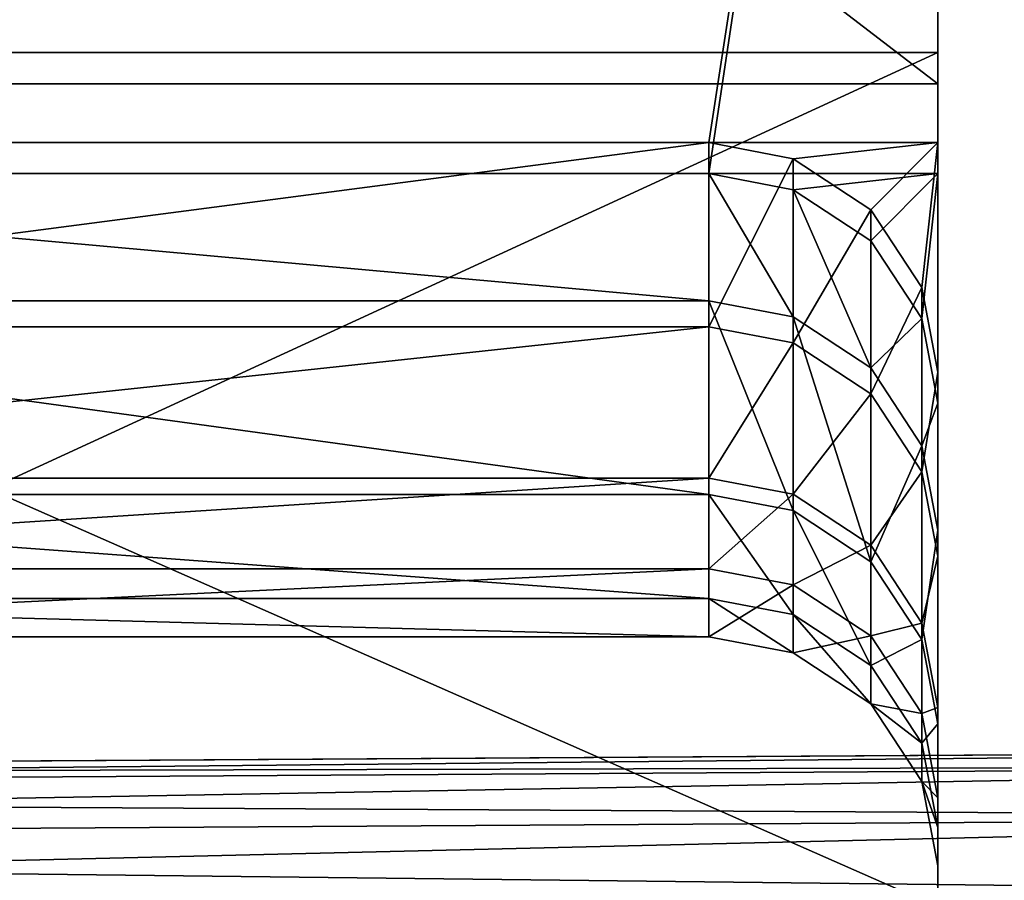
# Model space of a CAD drawing. Extents: x -0.5 to 19.9, y -0.4 to 1.1.
# Tile 62 of 111: x 0.0444 to 0.0613, y -0.3717 to -0.3569. Entities that reach past the tile are written whole.
import ezdxf

# ---------------------------------------------------------------- set-up
doc = ezdxf.new("R2010")
doc.units = 0
doc.layers.get('0').update_dxf_attribs({"color": 13, "linetype": 'CONTINUOUS'})

# ---------------------------------------------------------------- blocks, each defined once
blk = doc.blocks.new('GROUP1_1')
for p, q in [((0.060163, -0.333401, 1.077668), (0.060163, -0.357466, 1.077668)), ((0.060163, -0.358, 1.729877), (0.060163, -0.333401, 1.729877)), ((0.060163, -0.359543, 1.677711), (0.060163, -0.333401, 1.677711)), ((0.060163, -0.333401, 1.12967), (0.060163, -0.359009, 1.12967)), ((0.060163, -0.357466, 1.077668), (0.028079, -0.357466, 1.077668)), ((0.060163, -0.357466, 1.077668), (0.060163, -0.372231, 1.078654)), ((0.060163, -0.359009, 1.12967), (0.060163, -0.357466, 1.077668)), ((0.060163, -0.358, 1.729877), (0.028079, -0.358, 1.729877)), ((0.060163, -0.372127, 1.729244), (0.060163, -0.358, 1.729877)), ((0.060163, -0.358, 1.729877), (0.060163, -0.359543, 1.677711)), ((0.056229, -0.359009, 1.12967), (0.032013, -0.359009, 1.12967)), ((0.056229, -0.362173, 1.181036), (0.056229, -0.359009, 1.12967)), ((0.057677, -0.359286, 1.12967), (0.056229, -0.359009, 1.12967)), ((0.060163, -0.359009, 1.12967), (0.056229, -0.359009, 1.12967)), ((0.057677, -0.359286, 1.12967), (0.060163, -0.359009, 1.12967)), ((0.060163, -0.359009, 1.12967), (0.05901, -0.360163, 1.12967)), ((0.059886, -0.361499, 1.12967), (0.060163, -0.359009, 1.12967)), ((0.060163, -0.362949, 1.12967), (0.060163, -0.359009, 1.12967)), ((0.057677, -0.362449, 1.181036), (0.057677, -0.359286, 1.12967)), ((0.057677, -0.359286, 1.12967), (0.05901, -0.360163, 1.12967)), ((0.032013, -0.359543, 1.677711), (0.056229, -0.359543, 1.677711)), ((0.056229, -0.359543, 1.677711), (0.056229, -0.361725, 1.620593)), ((0.056229, -0.359543, 1.677711), (0.057677, -0.359819, 1.677711)), ((0.056229, -0.359543, 1.677711), (0.060163, -0.359543, 1.677711)), ((0.057677, -0.359819, 1.677711), (0.060163, -0.359543, 1.677711)), ((0.05901, -0.360697, 1.677711), (0.060163, -0.359543, 1.677711)), ((0.060163, -0.359543, 1.677711), (0.059886, -0.362032, 1.677711)), ((0.060163, -0.359543, 1.677711), (0.060163, -0.363482, 1.677711)), ((0.057677, -0.359819, 1.677711), (0.057677, -0.362001, 1.620593)), ((0.05901, -0.360697, 1.677711), (0.057677, -0.359819, 1.677711)), ((0.05901, -0.360163, 1.12967), (0.059886, -0.361499, 1.12967)), ((0.05901, -0.363325, 1.181036), (0.05901, -0.360163, 1.12967)), ((0.059886, -0.362032, 1.677711), (0.05901, -0.360697, 1.677711)), ((0.05901, -0.360697, 1.677711), (0.05901, -0.362878, 1.620593)), ((0.059886, -0.361499, 1.12967), (0.060163, -0.362949, 1.12967)), ((0.059886, -0.364659, 1.181036), (0.059886, -0.361499, 1.12967)), ((0.056229, -0.361725, 1.620593), (0.032013, -0.361725, 1.620593)), ((0.056229, -0.361725, 1.620593), (0.056229, -0.365051, 1.544393)), ((0.057677, -0.362001, 1.620593), (0.056229, -0.361725, 1.620593)), ((0.057677, -0.362001, 1.620593), (0.057677, -0.365327, 1.544393)), ((0.05901, -0.362878, 1.620593), (0.057677, -0.362001, 1.620593)), ((0.060163, -0.363482, 1.677711), (0.059886, -0.362032, 1.677711)), ((0.059886, -0.362032, 1.677711), (0.059886, -0.364213, 1.620593)), ((0.056229, -0.362173, 1.181036), (0.032013, -0.362173, 1.181036)), ((0.056229, -0.36477, 1.239593), (0.056229, -0.362173, 1.181036)), ((0.057677, -0.362449, 1.181036), (0.056229, -0.362173, 1.181036)), ((0.057677, -0.365047, 1.239593), (0.057677, -0.362449, 1.181036)), ((0.05901, -0.363325, 1.181036), (0.057677, -0.362449, 1.181036)), ((0.059886, -0.364213, 1.620593), (0.05901, -0.362878, 1.620593)), ((0.05901, -0.362878, 1.620593), (0.05901, -0.366204, 1.544393)), ((0.060163, -0.375317, 1.12967), (0.060163, -0.362949, 1.12967)), ((0.060163, -0.362949, 1.12967), (0.060163, -0.366108, 1.181036)), ((0.05901, -0.365923, 1.239593), (0.05901, -0.363325, 1.181036)), ((0.059886, -0.364659, 1.181036), (0.05901, -0.363325, 1.181036)), ((0.060163, -0.365662, 1.620593), (0.060163, -0.363482, 1.677711)), ((0.060163, -0.363482, 1.677711), (0.060163, -0.375213, 1.677711)), ((0.060163, -0.365662, 1.620593), (0.059886, -0.364213, 1.620593)), ((0.059886, -0.364213, 1.620593), (0.059886, -0.367538, 1.544393)), ((0.056229, -0.36477, 1.239593), (0.032013, -0.36477, 1.239593)), ((0.056229, -0.366326, 1.315793), (0.056229, -0.36477, 1.239593)), ((0.057677, -0.365047, 1.239593), (0.056229, -0.36477, 1.239593)), ((0.059886, -0.367257, 1.239593), (0.059886, -0.364659, 1.181036)), ((0.060163, -0.366108, 1.181036), (0.059886, -0.364659, 1.181036)), ((0.056229, -0.365051, 1.544393), (0.032013, -0.365051, 1.544393)), ((0.056229, -0.365051, 1.544393), (0.056229, -0.366834, 1.468193)), ((0.057677, -0.365327, 1.544393), (0.056229, -0.365051, 1.544393)), ((0.057677, -0.366602, 1.315793), (0.057677, -0.365047, 1.239593)), ((0.05901, -0.365923, 1.239593), (0.057677, -0.365047, 1.239593)), ((0.057677, -0.365327, 1.544393), (0.057677, -0.36711, 1.468193)), ((0.05901, -0.366204, 1.544393), (0.057677, -0.365327, 1.544393)), ((0.060163, -0.378027, 1.620593), (0.060163, -0.365662, 1.620593)), ((0.060163, -0.368987, 1.544393), (0.060163, -0.365662, 1.620593)), ((0.05901, -0.367478, 1.315793), (0.05901, -0.365923, 1.239593)), ((0.059886, -0.367257, 1.239593), (0.05901, -0.365923, 1.239593)), ((0.060163, -0.377955, 1.181036), (0.060163, -0.366108, 1.181036)), ((0.060163, -0.366108, 1.181036), (0.060163, -0.368705, 1.239593)), ((0.056229, -0.366326, 1.315793), (0.032013, -0.366326, 1.315793)), ((0.056229, -0.367492, 1.391993), (0.056229, -0.366326, 1.315793)), ((0.057677, -0.366602, 1.315793), (0.056229, -0.366326, 1.315793)), ((0.059886, -0.367538, 1.544393), (0.05901, -0.366204, 1.544393)), ((0.05901, -0.366204, 1.544393), (0.05901, -0.367986, 1.468193)), ((0.057677, -0.367768, 1.391993), (0.057677, -0.366602, 1.315793)), ((0.05901, -0.367478, 1.315793), (0.057677, -0.366602, 1.315793)), ((0.056229, -0.366834, 1.468193), (0.032013, -0.366834, 1.468193)), ((0.056229, -0.366834, 1.468193), (0.056229, -0.367492, 1.391993)), ((0.057677, -0.36711, 1.468193), (0.056229, -0.366834, 1.468193)), ((0.057677, -0.36711, 1.468193), (0.057677, -0.367768, 1.391993)), ((0.05901, -0.367986, 1.468193), (0.057677, -0.36711, 1.468193)), ((0.059886, -0.368812, 1.315793), (0.059886, -0.367257, 1.239593)), ((0.060163, -0.368705, 1.239593), (0.059886, -0.367257, 1.239593)), ((0.056229, -0.367492, 1.391993), (0.032013, -0.367492, 1.391993)), ((0.057677, -0.367768, 1.391993), (0.056229, -0.367492, 1.391993)), ((0.05901, -0.368644, 1.391993), (0.05901, -0.367478, 1.315793)), ((0.059886, -0.368812, 1.315793), (0.05901, -0.367478, 1.315793)), ((0.060163, -0.368987, 1.544393), (0.059886, -0.367538, 1.544393)), ((0.059886, -0.367538, 1.544393), (0.059886, -0.36932, 1.468193)), ((0.05901, -0.368644, 1.391993), (0.057677, -0.367768, 1.391993)), ((0.059886, -0.36932, 1.468193), (0.05901, -0.367986, 1.468193)), ((0.05901, -0.367986, 1.468193), (0.05901, -0.368644, 1.391993)), ((0.059886, -0.369978, 1.391993), (0.05901, -0.368644, 1.391993)), ((0.059886, -0.369978, 1.391993), (0.059886, -0.368812, 1.315793)), ((0.060163, -0.37026, 1.315793), (0.059886, -0.368812, 1.315793)), ((0.060163, -0.380489, 1.239593), (0.060163, -0.368705, 1.239593)), ((0.060163, -0.368705, 1.239593), (0.060163, -0.37026, 1.315793)), ((0.060163, -0.380813, 1.544393), (0.060163, -0.368987, 1.544393)), ((0.060163, -0.370769, 1.468193), (0.060163, -0.368987, 1.544393)), ((0.060163, -0.370769, 1.468193), (0.059886, -0.36932, 1.468193)), ((0.059886, -0.36932, 1.468193), (0.059886, -0.369978, 1.391993)), ((0.075538, -0.369435, 0.91233), (-0.000019, -0.3699, 0.91233)), ((-0.000019, -0.3699, 0.936097), (0.075538, -0.369435, 0.936097)), ((0.075538, -0.369435, 0.630868), (-0.000019, -0.3699, 0.630868)), ((-0.000019, -0.3699, 0.654635), (0.075538, -0.369435, 0.654635)), ((-0.000019, -0.370176, 0.937545), (0.075538, -0.369711, 0.937545)), ((-0.000019, -0.370176, 0.910882), (0.075538, -0.369711, 0.910882)), ((-0.000019, -0.370176, 0.656083), (0.075538, -0.369711, 0.656083)), ((-0.000019, -0.370176, 0.62942), (0.075538, -0.369711, 0.62942)), ((0.060163, -0.371426, 1.391993), (0.059886, -0.369978, 1.391993)), ((0.060163, -0.38198, 1.315793), (0.060163, -0.37026, 1.315793)), ((0.060163, -0.37026, 1.315793), (0.060163, -0.371426, 1.391993)), ((-0.000019, -0.371052, 0.909549), (0.075538, -0.370587, 0.909549)), ((-0.000019, -0.371052, 0.938879), (0.075538, -0.370587, 0.938879)), ((-0.000019, -0.371052, 0.628086), (0.075538, -0.370587, 0.628086)), ((-0.000019, -0.371052, 0.657417), (0.075538, -0.370587, 0.657417)), ((0.060163, -0.382509, 1.468193), (0.060163, -0.370769, 1.468193)), ((0.060163, -0.371426, 1.391993), (0.060163, -0.370769, 1.468193)), ((0.060163, -0.38308, 1.391993), (0.060163, -0.371426, 1.391993))]:
    blk.add_line(p, q)
at = {"color": 7}
mesh = blk.add_polyface(dxfattribs=at)
corners = [(0.060163, -0.333401, 1.077668), (0.028079, -0.357466, 1.077668), (0.028079, -0.333401, 1.077668), (0.060163, -0.357466, 1.077668)]
mesh.append_faces([[corners[k] for k in face] for face in [(0, 1, 2), (1, 0, 3)]], dxfattribs={"vtx0": -1, "color": 7})
mesh = blk.add_polyface(dxfattribs=at)
corners = [(0.060163, -0.358, 1.729877), (0.028079, -0.333401, 1.729877), (0.028079, -0.358, 1.729877), (0.060163, -0.333401, 1.729877)]
mesh.append_faces([[corners[k] for k in face] for face in [(0, 1, 2), (1, 0, 3)]], dxfattribs={"vtx0": -1, "color": 7})
mesh = blk.add_polyface(dxfattribs=at)
corners = [(0.060163, -0.333401, 1.677711), (0.028079, -0.359543, 1.677711), (0.028079, -0.333401, 1.677711), (0.032013, -0.359543, 1.677711), (0.056229, -0.359543, 1.677711), (0.060163, -0.359543, 1.677711)]
mesh.append_faces([[corners[k] for k in face] for face in [(0, 1, 2), (4, 0, 5)]], dxfattribs={"vtx0": -1, "color": 7})
mesh.append_faces([[corners[k] for k in face] for face in [(1, 0, 3), (3, 0, 4)]], dxfattribs={"vtx0": -1, "vtx1": -1, "color": 7})
mesh = blk.add_polyface(dxfattribs=at)
corners = [(0.032013, -0.359009, 1.12967), (0.028079, -0.333401, 1.12967), (0.028079, -0.359009, 1.12967), (0.060163, -0.333401, 1.12967), (0.056229, -0.359009, 1.12967), (0.060163, -0.359009, 1.12967)]
mesh.append_faces([[corners[k] for k in face] for face in [(0, 1, 2), (3, 4, 5)]], dxfattribs={"vtx0": -1, "color": 7})
mesh.append_faces([[corners[k] for k in face] for face in [(1, 0, 3)]], dxfattribs={"vtx0": -1, "vtx1": -1, "color": 7})
mesh.append_faces([[corners[k] for k in face] for face in [(3, 0, 4)]], dxfattribs={"vtx0": -1, "vtx2": -1, "color": 7})
mesh = blk.add_polyface(dxfattribs=at)
corners = [(0.060163, -0.333401, 1.677711), (0.060163, -0.358, 1.729877), (0.060163, -0.359543, 1.677711), (0.060163, -0.333401, 1.729877)]
mesh.append_faces([[corners[k] for k in face] for face in [(0, 1, 2), (1, 0, 3)]], dxfattribs={"vtx0": -1, "color": 7})
mesh = blk.add_polyface(dxfattribs=at)
corners = [(0.060163, -0.357466, 1.077668), (0.060163, -0.333401, 1.12967), (0.060163, -0.359009, 1.12967), (0.060163, -0.333401, 1.077668)]
mesh.append_faces([[corners[k] for k in face] for face in [(0, 1, 2), (1, 0, 3)]], dxfattribs={"vtx0": -1, "color": 7})
mesh = blk.add_polyface(dxfattribs=at)
corners = [(0.060163, -0.357466, 1.077668), (0.028079, -0.372231, 1.078654), (0.028079, -0.357466, 1.077668), (0.060163, -0.372231, 1.078654)]
mesh.append_faces([[corners[k] for k in face] for face in [(0, 1, 2), (1, 0, 3)]], dxfattribs={"vtx0": -1, "color": 7})
mesh = blk.add_polyface(dxfattribs=at)
corners = [(0.060163, -0.372231, 1.078654), (0.060163, -0.362949, 1.12967), (0.060163, -0.375317, 1.12967), (0.060163, -0.357466, 1.077668), (0.060163, -0.359009, 1.12967)]
mesh.append_faces([[corners[k] for k in face] for face in [(0, 1, 2), (1, 3, 4)]], dxfattribs={"vtx0": -1, "color": 7})
mesh.append_faces([[corners[k] for k in face] for face in [(1, 0, 3)]], dxfattribs={"vtx0": -1, "vtx2": -1, "color": 7})
mesh = blk.add_polyface(dxfattribs=at)
corners = [(0.060163, -0.372127, 1.729244), (0.028079, -0.358, 1.729877), (0.028079, -0.372127, 1.729244), (0.060163, -0.358, 1.729877)]
mesh.append_faces([[corners[k] for k in face] for face in [(0, 1, 2), (1, 0, 3)]], dxfattribs={"vtx0": -1, "color": 7})
mesh = blk.add_polyface(dxfattribs=at)
corners = [(0.060163, -0.363482, 1.677711), (0.060163, -0.372127, 1.729244), (0.060163, -0.375213, 1.677711), (0.060163, -0.358, 1.729877), (0.060163, -0.359543, 1.677711)]
mesh.append_faces([[corners[k] for k in face] for face in [(0, 1, 2), (3, 0, 4)]], dxfattribs={"vtx0": -1, "color": 7})
mesh.append_faces([[corners[k] for k in face] for face in [(1, 0, 3)]], dxfattribs={"vtx0": -1, "vtx1": -1, "color": 7})
mesh = blk.add_polyface(dxfattribs=at)
corners = [(0.032013, -0.362173, 1.181036), (0.056229, -0.359009, 1.12967), (0.032013, -0.359009, 1.12967), (0.056229, -0.362173, 1.181036)]
mesh.append_faces([[corners[k] for k in face] for face in [(0, 1, 2), (1, 0, 3)]], dxfattribs={"vtx0": -1, "color": 7})
mesh = blk.add_polyface(dxfattribs=at)
corners = [(0.056229, -0.362173, 1.181036), (0.057677, -0.359286, 1.12967), (0.056229, -0.359009, 1.12967), (0.057677, -0.362449, 1.181036)]
mesh.append_faces([[corners[k] for k in face] for face in [(0, 1, 2), (1, 0, 3)]], dxfattribs={"vtx0": -1, "color": 7})
mesh = blk.add_polyface(dxfattribs=at)
corners = [(0.060163, -0.359009, 1.12967), (0.056229, -0.359009, 1.12967), (0.057677, -0.359286, 1.12967)]
mesh.append_faces([[corners[k] for k in face] for face in [(0, 1, 2)]], dxfattribs={"color": 7})
mesh = blk.add_polyface(dxfattribs=at)
corners = [(0.060163, -0.359009, 1.12967), (0.057677, -0.359286, 1.12967), (0.05901, -0.360163, 1.12967)]
mesh.append_faces([[corners[k] for k in face] for face in [(0, 1, 2)]], dxfattribs={"color": 7})
mesh = blk.add_polyface(dxfattribs=at)
corners = [(0.060163, -0.359009, 1.12967), (0.05901, -0.360163, 1.12967), (0.059886, -0.361499, 1.12967)]
mesh.append_faces([[corners[k] for k in face] for face in [(0, 1, 2)]], dxfattribs={"color": 7})
mesh = blk.add_polyface(dxfattribs=at)
corners = [(0.060163, -0.359009, 1.12967), (0.059886, -0.361499, 1.12967), (0.060163, -0.362949, 1.12967)]
mesh.append_faces([[corners[k] for k in face] for face in [(0, 1, 2)]], dxfattribs={"color": 7})
mesh = blk.add_polyface(dxfattribs=at)
corners = [(0.057677, -0.362449, 1.181036), (0.05901, -0.360163, 1.12967), (0.057677, -0.359286, 1.12967), (0.05901, -0.363325, 1.181036)]
mesh.append_faces([[corners[k] for k in face] for face in [(0, 1, 2), (1, 0, 3)]], dxfattribs={"vtx0": -1, "color": 7})
mesh = blk.add_polyface(dxfattribs=at)
corners = [(0.032013, -0.359543, 1.677711), (0.056229, -0.361725, 1.620593), (0.032013, -0.361725, 1.620593), (0.056229, -0.359543, 1.677711)]
mesh.append_faces([[corners[k] for k in face] for face in [(0, 1, 2), (1, 0, 3)]], dxfattribs={"vtx0": -1, "color": 7})
mesh = blk.add_polyface(dxfattribs=at)
corners = [(0.056229, -0.359543, 1.677711), (0.057677, -0.362001, 1.620593), (0.056229, -0.361725, 1.620593), (0.057677, -0.359819, 1.677711)]
mesh.append_faces([[corners[k] for k in face] for face in [(0, 1, 2), (1, 0, 3)]], dxfattribs={"vtx0": -1, "color": 7})
mesh = blk.add_polyface(dxfattribs=at)
corners = [(0.060163, -0.359543, 1.677711), (0.057677, -0.359819, 1.677711), (0.056229, -0.359543, 1.677711)]
mesh.append_faces([[corners[k] for k in face] for face in [(0, 1, 2)]], dxfattribs={"color": 7})
mesh = blk.add_polyface(dxfattribs=at)
corners = [(0.060163, -0.359543, 1.677711), (0.05901, -0.360697, 1.677711), (0.057677, -0.359819, 1.677711)]
mesh.append_faces([[corners[k] for k in face] for face in [(0, 1, 2)]], dxfattribs={"color": 7})
mesh = blk.add_polyface(dxfattribs=at)
corners = [(0.060163, -0.359543, 1.677711), (0.059886, -0.362032, 1.677711), (0.05901, -0.360697, 1.677711)]
mesh.append_faces([[corners[k] for k in face] for face in [(0, 1, 2)]], dxfattribs={"color": 7})
mesh = blk.add_polyface(dxfattribs=at)
corners = [(0.060163, -0.363482, 1.677711), (0.059886, -0.362032, 1.677711), (0.060163, -0.359543, 1.677711)]
mesh.append_faces([[corners[k] for k in face] for face in [(0, 1, 2)]], dxfattribs={"color": 7})
mesh = blk.add_polyface(dxfattribs=at)
corners = [(0.057677, -0.359819, 1.677711), (0.05901, -0.362878, 1.620593), (0.057677, -0.362001, 1.620593), (0.05901, -0.360697, 1.677711)]
mesh.append_faces([[corners[k] for k in face] for face in [(0, 1, 2), (1, 0, 3)]], dxfattribs={"vtx0": -1, "color": 7})
mesh = blk.add_polyface(dxfattribs=at)
corners = [(0.059886, -0.361499, 1.12967), (0.05901, -0.363325, 1.181036), (0.059886, -0.364659, 1.181036), (0.05901, -0.360163, 1.12967)]
mesh.append_faces([[corners[k] for k in face] for face in [(0, 1, 2), (1, 0, 3)]], dxfattribs={"vtx0": -1, "color": 7})
mesh = blk.add_polyface(dxfattribs=at)
corners = [(0.05901, -0.362878, 1.620593), (0.059886, -0.362032, 1.677711), (0.059886, -0.364213, 1.620593), (0.05901, -0.360697, 1.677711)]
mesh.append_faces([[corners[k] for k in face] for face in [(0, 1, 2), (1, 0, 3)]], dxfattribs={"vtx0": -1, "color": 7})
mesh = blk.add_polyface(dxfattribs=at)
corners = [(0.060163, -0.362949, 1.12967), (0.059886, -0.364659, 1.181036), (0.060163, -0.366108, 1.181036), (0.059886, -0.361499, 1.12967)]
mesh.append_faces([[corners[k] for k in face] for face in [(0, 1, 2), (1, 0, 3)]], dxfattribs={"vtx0": -1, "color": 7})
mesh = blk.add_polyface(dxfattribs=at)
corners = [(0.032013, -0.361725, 1.620593), (0.056229, -0.365051, 1.544393), (0.032013, -0.365051, 1.544393), (0.056229, -0.361725, 1.620593)]
mesh.append_faces([[corners[k] for k in face] for face in [(0, 1, 2), (1, 0, 3)]], dxfattribs={"vtx0": -1, "color": 7})
mesh = blk.add_polyface(dxfattribs=at)
corners = [(0.056229, -0.361725, 1.620593), (0.057677, -0.365327, 1.544393), (0.056229, -0.365051, 1.544393), (0.057677, -0.362001, 1.620593)]
mesh.append_faces([[corners[k] for k in face] for face in [(0, 1, 2), (1, 0, 3)]], dxfattribs={"vtx0": -1, "color": 7})
mesh = blk.add_polyface(dxfattribs=at)
corners = [(0.057677, -0.362001, 1.620593), (0.05901, -0.366204, 1.544393), (0.057677, -0.365327, 1.544393), (0.05901, -0.362878, 1.620593)]
mesh.append_faces([[corners[k] for k in face] for face in [(0, 1, 2), (1, 0, 3)]], dxfattribs={"vtx0": -1, "color": 7})
mesh = blk.add_polyface(dxfattribs=at)
corners = [(0.059886, -0.364213, 1.620593), (0.060163, -0.363482, 1.677711), (0.060163, -0.365662, 1.620593), (0.059886, -0.362032, 1.677711)]
mesh.append_faces([[corners[k] for k in face] for face in [(0, 1, 2), (1, 0, 3)]], dxfattribs={"vtx0": -1, "color": 7})
mesh = blk.add_polyface(dxfattribs=at)
corners = [(0.032013, -0.36477, 1.239593), (0.056229, -0.362173, 1.181036), (0.032013, -0.362173, 1.181036), (0.056229, -0.36477, 1.239593)]
mesh.append_faces([[corners[k] for k in face] for face in [(0, 1, 2), (1, 0, 3)]], dxfattribs={"vtx0": -1, "color": 7})
mesh = blk.add_polyface(dxfattribs=at)
corners = [(0.056229, -0.36477, 1.239593), (0.057677, -0.362449, 1.181036), (0.056229, -0.362173, 1.181036), (0.057677, -0.365047, 1.239593)]
mesh.append_faces([[corners[k] for k in face] for face in [(0, 1, 2), (1, 0, 3)]], dxfattribs={"vtx0": -1, "color": 7})
mesh = blk.add_polyface(dxfattribs=at)
corners = [(0.057677, -0.365047, 1.239593), (0.05901, -0.363325, 1.181036), (0.057677, -0.362449, 1.181036), (0.05901, -0.365923, 1.239593)]
mesh.append_faces([[corners[k] for k in face] for face in [(0, 1, 2), (1, 0, 3)]], dxfattribs={"vtx0": -1, "color": 7})
mesh = blk.add_polyface(dxfattribs=at)
corners = [(0.05901, -0.366204, 1.544393), (0.059886, -0.364213, 1.620593), (0.059886, -0.367538, 1.544393), (0.05901, -0.362878, 1.620593)]
mesh.append_faces([[corners[k] for k in face] for face in [(0, 1, 2), (1, 0, 3)]], dxfattribs={"vtx0": -1, "color": 7})
mesh = blk.add_polyface(dxfattribs=at)
corners = [(0.060163, -0.375317, 1.12967), (0.060163, -0.366108, 1.181036), (0.060163, -0.377955, 1.181036), (0.060163, -0.362949, 1.12967)]
mesh.append_faces([[corners[k] for k in face] for face in [(0, 1, 2), (1, 0, 3)]], dxfattribs={"vtx0": -1, "color": 7})
mesh = blk.add_polyface(dxfattribs=at)
corners = [(0.059886, -0.364659, 1.181036), (0.05901, -0.365923, 1.239593), (0.059886, -0.367257, 1.239593), (0.05901, -0.363325, 1.181036)]
mesh.append_faces([[corners[k] for k in face] for face in [(0, 1, 2), (1, 0, 3)]], dxfattribs={"vtx0": -1, "color": 7})
mesh = blk.add_polyface(dxfattribs=at)
corners = [(0.060163, -0.365662, 1.620593), (0.060163, -0.375213, 1.677711), (0.060163, -0.378027, 1.620593), (0.060163, -0.363482, 1.677711)]
mesh.append_faces([[corners[k] for k in face] for face in [(0, 1, 2), (1, 0, 3)]], dxfattribs={"vtx0": -1, "color": 7})
mesh = blk.add_polyface(dxfattribs=at)
corners = [(0.059886, -0.367538, 1.544393), (0.060163, -0.365662, 1.620593), (0.060163, -0.368987, 1.544393), (0.059886, -0.364213, 1.620593)]
mesh.append_faces([[corners[k] for k in face] for face in [(0, 1, 2), (1, 0, 3)]], dxfattribs={"vtx0": -1, "color": 7})
mesh = blk.add_polyface(dxfattribs=at)
corners = [(0.032013, -0.366326, 1.315793), (0.056229, -0.36477, 1.239593), (0.032013, -0.36477, 1.239593), (0.056229, -0.366326, 1.315793)]
mesh.append_faces([[corners[k] for k in face] for face in [(0, 1, 2), (1, 0, 3)]], dxfattribs={"vtx0": -1, "color": 7})
mesh = blk.add_polyface(dxfattribs=at)
corners = [(0.056229, -0.366326, 1.315793), (0.057677, -0.365047, 1.239593), (0.056229, -0.36477, 1.239593), (0.057677, -0.366602, 1.315793)]
mesh.append_faces([[corners[k] for k in face] for face in [(0, 1, 2), (1, 0, 3)]], dxfattribs={"vtx0": -1, "color": 7})
mesh = blk.add_polyface(dxfattribs=at)
corners = [(0.060163, -0.366108, 1.181036), (0.059886, -0.367257, 1.239593), (0.060163, -0.368705, 1.239593), (0.059886, -0.364659, 1.181036)]
mesh.append_faces([[corners[k] for k in face] for face in [(0, 1, 2), (1, 0, 3)]], dxfattribs={"vtx0": -1, "color": 7})
mesh = blk.add_polyface(dxfattribs=at)
corners = [(0.032013, -0.365051, 1.544393), (0.056229, -0.366834, 1.468193), (0.032013, -0.366834, 1.468193), (0.056229, -0.365051, 1.544393)]
mesh.append_faces([[corners[k] for k in face] for face in [(0, 1, 2), (1, 0, 3)]], dxfattribs={"vtx0": -1, "color": 7})
mesh = blk.add_polyface(dxfattribs=at)
corners = [(0.056229, -0.365051, 1.544393), (0.057677, -0.36711, 1.468193), (0.056229, -0.366834, 1.468193), (0.057677, -0.365327, 1.544393)]
mesh.append_faces([[corners[k] for k in face] for face in [(0, 1, 2), (1, 0, 3)]], dxfattribs={"vtx0": -1, "color": 7})
mesh = blk.add_polyface(dxfattribs=at)
corners = [(0.057677, -0.366602, 1.315793), (0.05901, -0.365923, 1.239593), (0.057677, -0.365047, 1.239593), (0.05901, -0.367478, 1.315793)]
mesh.append_faces([[corners[k] for k in face] for face in [(0, 1, 2), (1, 0, 3)]], dxfattribs={"vtx0": -1, "color": 7})
mesh = blk.add_polyface(dxfattribs=at)
corners = [(0.057677, -0.365327, 1.544393), (0.05901, -0.367986, 1.468193), (0.057677, -0.36711, 1.468193), (0.05901, -0.366204, 1.544393)]
mesh.append_faces([[corners[k] for k in face] for face in [(0, 1, 2), (1, 0, 3)]], dxfattribs={"vtx0": -1, "color": 7})
mesh = blk.add_polyface(dxfattribs=at)
corners = [(0.060163, -0.368987, 1.544393), (0.060163, -0.378027, 1.620593), (0.060163, -0.380813, 1.544393), (0.060163, -0.365662, 1.620593)]
mesh.append_faces([[corners[k] for k in face] for face in [(0, 1, 2), (1, 0, 3)]], dxfattribs={"vtx0": -1, "color": 7})
mesh = blk.add_polyface(dxfattribs=at)
corners = [(0.059886, -0.367257, 1.239593), (0.05901, -0.367478, 1.315793), (0.059886, -0.368812, 1.315793), (0.05901, -0.365923, 1.239593)]
mesh.append_faces([[corners[k] for k in face] for face in [(0, 1, 2), (1, 0, 3)]], dxfattribs={"vtx0": -1, "color": 7})
mesh = blk.add_polyface(dxfattribs=at)
corners = [(0.060163, -0.377955, 1.181036), (0.060163, -0.368705, 1.239593), (0.060163, -0.380489, 1.239593), (0.060163, -0.366108, 1.181036)]
mesh.append_faces([[corners[k] for k in face] for face in [(0, 1, 2), (1, 0, 3)]], dxfattribs={"vtx0": -1, "color": 7})
mesh = blk.add_polyface(dxfattribs=at)
corners = [(0.032013, -0.367492, 1.391993), (0.056229, -0.366326, 1.315793), (0.032013, -0.366326, 1.315793), (0.056229, -0.367492, 1.391993)]
mesh.append_faces([[corners[k] for k in face] for face in [(0, 1, 2), (1, 0, 3)]], dxfattribs={"vtx0": -1, "color": 7})
mesh = blk.add_polyface(dxfattribs=at)
corners = [(0.056229, -0.367492, 1.391993), (0.057677, -0.366602, 1.315793), (0.056229, -0.366326, 1.315793), (0.057677, -0.367768, 1.391993)]
mesh.append_faces([[corners[k] for k in face] for face in [(0, 1, 2), (1, 0, 3)]], dxfattribs={"vtx0": -1, "color": 7})
mesh = blk.add_polyface(dxfattribs=at)
corners = [(0.05901, -0.367986, 1.468193), (0.059886, -0.367538, 1.544393), (0.059886, -0.36932, 1.468193), (0.05901, -0.366204, 1.544393)]
mesh.append_faces([[corners[k] for k in face] for face in [(0, 1, 2), (1, 0, 3)]], dxfattribs={"vtx0": -1, "color": 7})
mesh = blk.add_polyface(dxfattribs=at)
corners = [(0.057677, -0.367768, 1.391993), (0.05901, -0.367478, 1.315793), (0.057677, -0.366602, 1.315793), (0.05901, -0.368644, 1.391993)]
mesh.append_faces([[corners[k] for k in face] for face in [(0, 1, 2), (1, 0, 3)]], dxfattribs={"vtx0": -1, "color": 7})
mesh = blk.add_polyface(dxfattribs=at)
corners = [(0.032013, -0.366834, 1.468193), (0.056229, -0.367492, 1.391993), (0.032013, -0.367492, 1.391993), (0.056229, -0.366834, 1.468193)]
mesh.append_faces([[corners[k] for k in face] for face in [(0, 1, 2), (1, 0, 3)]], dxfattribs={"vtx0": -1, "color": 7})
mesh = blk.add_polyface(dxfattribs=at)
corners = [(0.056229, -0.366834, 1.468193), (0.057677, -0.367768, 1.391993), (0.056229, -0.367492, 1.391993), (0.057677, -0.36711, 1.468193)]
mesh.append_faces([[corners[k] for k in face] for face in [(0, 1, 2), (1, 0, 3)]], dxfattribs={"vtx0": -1, "color": 7})
mesh = blk.add_polyface(dxfattribs=at)
corners = [(0.057677, -0.36711, 1.468193), (0.05901, -0.368644, 1.391993), (0.057677, -0.367768, 1.391993), (0.05901, -0.367986, 1.468193)]
mesh.append_faces([[corners[k] for k in face] for face in [(0, 1, 2), (1, 0, 3)]], dxfattribs={"vtx0": -1, "color": 7})
mesh = blk.add_polyface(dxfattribs=at)
corners = [(0.060163, -0.368705, 1.239593), (0.059886, -0.368812, 1.315793), (0.060163, -0.37026, 1.315793), (0.059886, -0.367257, 1.239593)]
mesh.append_faces([[corners[k] for k in face] for face in [(0, 1, 2), (1, 0, 3)]], dxfattribs={"vtx0": -1, "color": 7})
mesh = blk.add_polyface(dxfattribs=at)
corners = [(0.059886, -0.368812, 1.315793), (0.05901, -0.368644, 1.391993), (0.059886, -0.369978, 1.391993), (0.05901, -0.367478, 1.315793)]
mesh.append_faces([[corners[k] for k in face] for face in [(0, 1, 2), (1, 0, 3)]], dxfattribs={"vtx0": -1, "color": 7})
mesh = blk.add_polyface(dxfattribs=at)
corners = [(0.059886, -0.36932, 1.468193), (0.060163, -0.368987, 1.544393), (0.060163, -0.370769, 1.468193), (0.059886, -0.367538, 1.544393)]
mesh.append_faces([[corners[k] for k in face] for face in [(0, 1, 2), (1, 0, 3)]], dxfattribs={"vtx0": -1, "color": 7})
mesh = blk.add_polyface(dxfattribs=at)
corners = [(0.05901, -0.368644, 1.391993), (0.059886, -0.36932, 1.468193), (0.059886, -0.369978, 1.391993), (0.05901, -0.367986, 1.468193)]
mesh.append_faces([[corners[k] for k in face] for face in [(0, 1, 2), (1, 0, 3)]], dxfattribs={"vtx0": -1, "color": 7})
mesh = blk.add_polyface(dxfattribs=at)
corners = [(0.060163, -0.37026, 1.315793), (0.059886, -0.369978, 1.391993), (0.060163, -0.371426, 1.391993), (0.059886, -0.368812, 1.315793)]
mesh.append_faces([[corners[k] for k in face] for face in [(0, 1, 2), (1, 0, 3)]], dxfattribs={"vtx0": -1, "color": 7})
mesh = blk.add_polyface(dxfattribs=at)
corners = [(0.060163, -0.380489, 1.239593), (0.060163, -0.37026, 1.315793), (0.060163, -0.38198, 1.315793), (0.060163, -0.368705, 1.239593)]
mesh.append_faces([[corners[k] for k in face] for face in [(0, 1, 2), (1, 0, 3)]], dxfattribs={"vtx0": -1, "color": 7})
mesh = blk.add_polyface(dxfattribs=at)
corners = [(0.060163, -0.370769, 1.468193), (0.060163, -0.380813, 1.544393), (0.060163, -0.382509, 1.468193), (0.060163, -0.368987, 1.544393)]
mesh.append_faces([[corners[k] for k in face] for face in [(0, 1, 2), (1, 0, 3)]], dxfattribs={"vtx0": -1, "color": 7})
mesh = blk.add_polyface(dxfattribs=at)
corners = [(0.059886, -0.369978, 1.391993), (0.060163, -0.370769, 1.468193), (0.060163, -0.371426, 1.391993), (0.059886, -0.36932, 1.468193)]
mesh.append_faces([[corners[k] for k in face] for face in [(0, 1, 2), (1, 0, 3)]], dxfattribs={"vtx0": -1, "color": 7})
mesh = blk.add_polyface(dxfattribs=at)
corners = [(-0.000019, -0.3699, 0.936097), (0.075538, -0.369435, 0.91233), (-0.000019, -0.3699, 0.91233), (0.075538, -0.369435, 0.936097)]
mesh.append_faces([[corners[k] for k in face] for face in [(0, 1, 2), (1, 0, 3)]], dxfattribs={"vtx0": -1, "color": 7})
mesh = blk.add_polyface(dxfattribs=at)
corners = [(-0.000019, -0.370176, 0.937545), (0.075538, -0.369435, 0.936097), (-0.000019, -0.3699, 0.936097), (0.075538, -0.369711, 0.937545)]
mesh.append_faces([[corners[k] for k in face] for face in [(0, 1, 2), (1, 0, 3)]], dxfattribs={"vtx0": -1, "color": 7})
mesh = blk.add_polyface(dxfattribs=at)
corners = [(-0.000019, -0.3699, 0.91233), (0.075538, -0.369711, 0.910882), (-0.000019, -0.370176, 0.910882), (0.075538, -0.369435, 0.91233)]
mesh.append_faces([[corners[k] for k in face] for face in [(0, 1, 2), (1, 0, 3)]], dxfattribs={"vtx0": -1, "color": 7})
mesh = blk.add_polyface(dxfattribs=at)
corners = [(-0.000019, -0.3699, 0.654635), (0.075538, -0.369435, 0.630868), (-0.000019, -0.3699, 0.630868), (0.075538, -0.369435, 0.654635)]
mesh.append_faces([[corners[k] for k in face] for face in [(0, 1, 2), (1, 0, 3)]], dxfattribs={"vtx0": -1, "color": 7})
mesh = blk.add_polyface(dxfattribs=at)
corners = [(-0.000019, -0.370176, 0.656083), (0.075538, -0.369435, 0.654635), (-0.000019, -0.3699, 0.654635), (0.075538, -0.369711, 0.656083)]
mesh.append_faces([[corners[k] for k in face] for face in [(0, 1, 2), (1, 0, 3)]], dxfattribs={"vtx0": -1, "color": 7})
mesh = blk.add_polyface(dxfattribs=at)
corners = [(-0.000019, -0.3699, 0.630868), (0.075538, -0.369711, 0.62942), (-0.000019, -0.370176, 0.62942), (0.075538, -0.369435, 0.630868)]
mesh.append_faces([[corners[k] for k in face] for face in [(0, 1, 2), (1, 0, 3)]], dxfattribs={"vtx0": -1, "color": 7})
mesh = blk.add_polyface(dxfattribs=at)
corners = [(-0.000019, -0.370176, 0.910882), (0.075538, -0.370587, 0.909549), (-0.000019, -0.371052, 0.909549), (0.075538, -0.369711, 0.910882)]
mesh.append_faces([[corners[k] for k in face] for face in [(0, 1, 2), (1, 0, 3)]], dxfattribs={"vtx0": -1, "color": 7})
mesh = blk.add_polyface(dxfattribs=at)
corners = [(-0.000019, -0.371052, 0.938879), (0.075538, -0.369711, 0.937545), (-0.000019, -0.370176, 0.937545), (0.075538, -0.370587, 0.938879)]
mesh.append_faces([[corners[k] for k in face] for face in [(0, 1, 2), (1, 0, 3)]], dxfattribs={"vtx0": -1, "color": 7})
mesh = blk.add_polyface(dxfattribs=at)
corners = [(-0.000019, -0.370176, 0.62942), (0.075538, -0.370587, 0.628086), (-0.000019, -0.371052, 0.628086), (0.075538, -0.369711, 0.62942)]
mesh.append_faces([[corners[k] for k in face] for face in [(0, 1, 2), (1, 0, 3)]], dxfattribs={"vtx0": -1, "color": 7})
mesh = blk.add_polyface(dxfattribs=at)
corners = [(-0.000019, -0.371052, 0.657417), (0.075538, -0.369711, 0.656083), (-0.000019, -0.370176, 0.656083), (0.075538, -0.370587, 0.657417)]
mesh.append_faces([[corners[k] for k in face] for face in [(0, 1, 2), (1, 0, 3)]], dxfattribs={"vtx0": -1, "color": 7})
mesh = blk.add_polyface(dxfattribs=at)
corners = [(0.060163, -0.38198, 1.315793), (0.060163, -0.371426, 1.391993), (0.060163, -0.38308, 1.391993), (0.060163, -0.37026, 1.315793)]
mesh.append_faces([[corners[k] for k in face] for face in [(0, 1, 2), (1, 0, 3)]], dxfattribs={"vtx0": -1, "color": 7})
mesh = blk.add_polyface(dxfattribs=at)
corners = [(0.075538, -0.370587, 0.909549), (-0.000019, -0.372386, 0.908673), (-0.000019, -0.371052, 0.909549), (0.075538, -0.371921, 0.908673)]
mesh.append_faces([[corners[k] for k in face] for face in [(0, 1, 2), (1, 0, 3)]], dxfattribs={"vtx0": -1, "color": 7})
mesh = blk.add_polyface(dxfattribs=at)
corners = [(0.075538, -0.371921, 0.939755), (-0.000019, -0.371052, 0.938879), (-0.000019, -0.372386, 0.939755), (0.075538, -0.370587, 0.938879)]
mesh.append_faces([[corners[k] for k in face] for face in [(0, 1, 2), (1, 0, 3)]], dxfattribs={"vtx0": -1, "color": 7})
mesh = blk.add_polyface(dxfattribs=at)
corners = [(0.075538, -0.370587, 0.628086), (-0.000019, -0.372386, 0.62721), (-0.000019, -0.371052, 0.628086), (0.075538, -0.371921, 0.62721)]
mesh.append_faces([[corners[k] for k in face] for face in [(0, 1, 2), (1, 0, 3)]], dxfattribs={"vtx0": -1, "color": 7})
mesh = blk.add_polyface(dxfattribs=at)
corners = [(0.075538, -0.371921, 0.658293), (-0.000019, -0.371052, 0.657417), (-0.000019, -0.372386, 0.658293), (0.075538, -0.370587, 0.657417)]
mesh.append_faces([[corners[k] for k in face] for face in [(0, 1, 2), (1, 0, 3)]], dxfattribs={"vtx0": -1, "color": 7})
mesh = blk.add_polyface(dxfattribs=at)
corners = [(0.060163, -0.371426, 1.391993), (0.060163, -0.382509, 1.468193), (0.060163, -0.38308, 1.391993), (0.060163, -0.370769, 1.468193)]
mesh.append_faces([[corners[k] for k in face] for face in [(0, 1, 2), (1, 0, 3)]], dxfattribs={"vtx0": -1, "color": 7})
blk = doc.blocks.new('GROUP0_1')
at = {"color": 7}
blk.add_blockref('GROUP1_1', (0, 0), dxfattribs=at)

msp = doc.modelspace()

# ---------------------------------------------------------------- block references
at = {"color": 7}
msp.add_blockref('GROUP0_1', (0, 0), dxfattribs=at)

doc.saveas('drawing.dxf')
